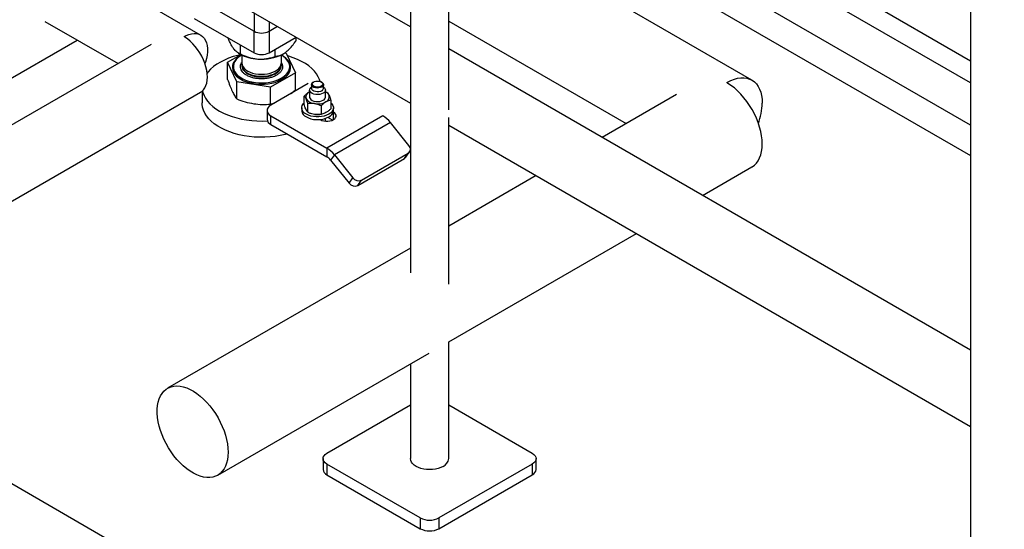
# Model space of a CAD drawing. Header units: millimetres. Extents: x 5 to 589, y 5 to 450.
# Tile 59 of 91: x 327 to 347, y 209 to 220. Entities that reach past the tile are written whole.
import ezdxf

# ---------------------------------------------------------------- set-up
doc = ezdxf.new("R2010")
doc.units = ezdxf.units.MM
doc.layers.add('TRAIT-FORT', color=4, linetype='Continuous', lineweight=25)

msp = doc.modelspace()

# ---------------------------------------------------------------- linework, layer by layer
at = {"layer": 'TRAIT-FORT', "color": 4, "linetype": 'Continuous', "lineweight": 25}
for p, q in [((271.39636, 242.43546), (354.6437, 194.3778)), ((335.23448, 229.30995), (335.23448, 214.61151)), ((336.01826, 217.94641), (336.01826, 229.30995)), ((335.23448, 219.6468), (324.55166, 225.81386)), ((336.01826, 225.1178), (346.70107, 218.95075)), ((346.70107, 218.49708), (336.01826, 224.66414)), ((324.55166, 224.25349), (335.23448, 218.08644)), ((346.70107, 217.63474), (336.01826, 223.8018)), ((330.93799, 219.4786), (324.55166, 223.16535)), ((336.01826, 223.17766), (346.70107, 217.0106)), ((346.70107, 222.69043), (346.70107, 204.18661)), ((342.22116, 218.55599), (336.01826, 222.13685)), ((330.8104, 220.26135), (332.0335, 219.55527)), ((332.0335, 219.93432), (332.0335, 219.55527)), ((327.7528, 219.75701), (329.24872, 218.89343)), ((330.8104, 219.81998), (332.0335, 219.11389)), ((332.33928, 219.7578), (332.33928, 219.55527)), ((336.01826, 219.76509), (339.65347, 217.66653)), ((332.0335, 219.11389), (332.0335, 219.55527)), ((332.33928, 219.55527), (332.51469, 219.65653)), ((332.33928, 219.55527), (332.33928, 219.11389)), ((321.4526, 215.35532), (328.41508, 219.37468)), ((329.92456, 219.28359), (323.63107, 215.65043)), ((332.33928, 219.11389), (332.89698, 219.43585)), ((332.8986, 219.37025), (332.8986, 219.43491)), ((331.49306, 218.92088), (331.76644, 219.0787)), ((331.71079, 219.11035), (331.74677, 219.08957)), ((331.75294, 219.09151), (331.75294, 219.27586)), ((332.46515, 219.03996), (332.46515, 219.18656)), ((332.62601, 219.08957), (332.63017, 219.09197)), ((332.65895, 219.11205), (332.69394, 219.10664)), ((332.69394, 219.10664), (332.87972, 218.70639)), ((346.70107, 213.02727), (336.01826, 219.19433)), ((331.67884, 218.52063), (331.49306, 218.92088)), ((331.49306, 218.57118), (331.49306, 218.92088)), ((331.78099, 219.07124), (331.78099, 218.90853)), ((332.5918, 218.90853), (332.5918, 219.07124)), ((332.59342, 218.91259), (332.60409, 218.8959)), ((331.60936, 218.83129), (331.60936, 218.82908)), ((331.78099, 218.86672), (331.78099, 218.85336)), ((332.87972, 218.70639), (332.37217, 218.41338)), ((332.5918, 218.85336), (332.5918, 218.86672)), ((332.76342, 218.82908), (332.76342, 218.83129)), ((332.87972, 218.35669), (332.87972, 218.70639)), ((331.67884, 218.17093), (331.67884, 218.52063)), ((332.37217, 218.41338), (331.67884, 218.52063)), ((333.14194, 218.48483), (332.3775, 218.04352)), ((333.25659, 218.518), (333.24704, 218.51249)), ((333.41906, 218.51249), (333.40951, 218.518)), ((324.30669, 214.4801), (330.93799, 218.30826)), ((330.97017, 218.33078), (330.97017, 218.08757)), ((332.37217, 218.06369), (332.37217, 218.41338)), ((332.79134, 218.28243), (332.87972, 218.35669)), ((333.16105, 218.30835), (333.17089, 218.31372)), ((333.16105, 218.30835), (333.17089, 218.31305)), ((333.17089, 218.3525), (333.17089, 218.20906)), ((333.21143, 218.46285), (333.21143, 218.38561)), ((333.45467, 218.38561), (333.45467, 218.46285)), ((333.49521, 218.20906), (333.49521, 218.3525)), ((332.37217, 218.06369), (332.46002, 218.09116)), ((333.06175, 218.05241), (333.06175, 218.22896)), ((333.13444, 217.89579), (333.13444, 218.07234)), ((333.60435, 218.14502), (333.60435, 217.96847)), ((340.68075, 218.25957), (339.15912, 217.38115)), ((332.29834, 217.9332), (332.29834, 217.75665)), ((333.00873, 217.98837), (333.00873, 217.9332)), ((333.40575, 218.03037), (333.40575, 217.85382)), ((333.65794, 217.9001), (333.6531, 217.9029)), ((333.65737, 217.9332), (333.65737, 217.98837)), ((333.65794, 217.74565), (333.65794, 217.9001)), ((332.3775, 217.64632), (332.3775, 217.82287)), ((332.3775, 217.82287), (333.52416, 217.16092)), ((333.37592, 217.85015), (333.38051, 217.85062)), ((333.38554, 217.74844), (333.39038, 217.74565)), ((333.49521, 217.71494), (333.49521, 217.77105)), ((334.67082, 217.82287), (333.52416, 217.16092)), ((333.63743, 217.73539), (333.54245, 217.79022)), ((334.82371, 217.68731), (333.67705, 217.02536)), ((335.202, 217.21672), (334.82371, 217.68731)), ((336.01826, 214.37456), (336.01826, 217.78981)), ((332.3775, 217.64632), (333.52416, 216.98437)), ((336.01826, 217.63397), (346.70107, 211.46691)), ((333.52416, 217.16092), (333.52416, 216.98437)), ((335.14056, 216.97509), (335.217, 217.08385)), ((333.67705, 217.02536), (333.6006, 216.91659)), ((333.6006, 216.91659), (333.97889, 216.446)), ((333.67705, 217.02536), (334.05534, 216.55477)), ((334.1572, 216.39822), (335.11275, 216.94985)), ((334.23364, 216.50699), (335.18919, 217.05861)), ((335.11275, 216.94985), (335.18919, 217.05861)), ((341.21334, 216.19527), (342.22116, 216.77708)), ((333.97889, 216.446), (334.05534, 216.55477)), ((334.1572, 216.39822), (334.23364, 216.50699)), ((337.80766, 216.60097), (336.01826, 215.56797)), ((336.01826, 213.19622), (339.86188, 215.41509)), ((335.23448, 215.1155), (330.26295, 212.2455)), ((336.01826, 210.80613), (336.01826, 213.19624)), ((331.28989, 210.46659), (335.61975, 212.96616)), ((335.23448, 212.74375), (335.23448, 210.80613)), ((333.52416, 210.91646), (335.23448, 211.9038)), ((336.01826, 211.9038), (337.72858, 210.91646)), ((333.445, 210.80613), (333.445, 210.58544)), ((335.43526, 209.59255), (333.52416, 210.69581)), ((333.52416, 210.69581), (333.52416, 210.47512)), ((337.72858, 210.69581), (335.81748, 209.59255)), ((337.72858, 210.69581), (337.72858, 210.47512)), ((337.80774, 210.58544), (337.80774, 210.80613)), ((333.52416, 210.47512), (335.43526, 209.37186)), ((335.81748, 209.37186), (337.72858, 210.47512)), ((335.43526, 209.59255), (335.43526, 209.37186)), ((335.81748, 209.59255), (335.81748, 209.37186))]:
    msp.add_line(p, q, dxfattribs=at)
at = {"layer": 'TRAIT-FORT', "color": 4, "linetype": 'Continuous', "lineweight": 25, "flags": 128}
for points in [[(330.60011, 219.44511), (330.6426, 219.46746), (330.69859, 219.49013), (330.75319, 219.50442), (330.80565, 219.51014), (330.85522, 219.5072), (330.90122, 219.49564), (330.94298, 219.47563), (330.97994, 219.44745), (331.01156, 219.41149), (331.03741, 219.36825), (331.05712, 219.31835), (331.07042, 219.26249), (331.07711, 219.20145), (331.07711, 219.13608), (331.07042, 219.0673), (331.05712, 218.99609), (331.03741, 218.92343), (331.02832, 218.89574)], [(331.07795, 218.61762), (331.0746, 218.68481), (331.06459, 218.75493), (331.04805, 218.82699), (331.02523, 218.89998), (330.99645, 218.97289), (330.9621, 219.04467), (330.92267, 219.11434), (330.87871, 219.1809), (330.83084, 219.24343), (330.77974, 219.30104), (330.72611, 219.35294), (330.67072, 219.39838), (330.61434, 219.43673), (330.60024, 219.44511)], [(331.76322, 219.07684), (331.70239, 219.06272), (331.60567, 219.0355), (331.5135, 219.00346), (331.42659, 218.96684), (331.34563, 218.92593), (331.27125, 218.88105), (331.20403, 218.83255), (331.14451, 218.78081), (331.09313, 218.72623), (331.07285, 218.70095)], [(331.76492, 219.05686), (331.75608, 219.05165), (331.70689, 219.01793), (331.66558, 218.98085), (331.63281, 218.94103), (331.60914, 218.89912), (331.59494, 218.8558), (331.59045, 218.81179), (331.59575, 218.76782), (331.61075, 218.72459)], [(331.78099, 219.06833), (331.74502, 219.04586), (331.70112, 219.01152), (331.66518, 218.97421), (331.6378, 218.93456), (331.61942, 218.89322), (331.61036, 218.85085), (331.61075, 218.80817), (331.6206, 218.76586), (331.63974, 218.72463), (331.66785, 218.68515), (331.70448, 218.64807), (331.74902, 218.614), (331.80074, 218.5835), (331.8588, 218.55706), (331.92223, 218.53513), (331.99, 218.51806), (332.061, 218.50614), (332.13405, 218.49955), (332.20797, 218.49841), (332.28153, 218.50273), (332.35352, 218.51246), (332.42278, 218.52741), (332.48815, 218.54736), (332.54857, 218.57196), (332.60304, 218.60083), (332.65067, 218.63348), (332.69067, 218.66938), (332.7224, 218.70793), (332.74532, 218.74851), (332.75907, 218.79046), (332.76341, 218.83307), (332.75828, 218.87565), (332.74376, 218.9175), (332.74376, 218.9175)], [(331.61075, 218.72459), (331.6352, 218.68283), (331.6687, 218.64321), (331.7107, 218.60639), (331.76051, 218.57298), (331.81732, 218.54351), (331.88018, 218.51849), (331.94808, 218.4983), (332.01988, 218.4833), (332.09442, 218.47372), (332.17047, 218.46972), (332.24678, 218.47137), (332.3221, 218.47864), (332.39519, 218.49141), (332.46486, 218.50947), (332.52995, 218.53252), (332.5894, 218.56019), (332.64223, 218.59202), (332.68758, 218.62749), (332.72469, 218.66602), (332.75297, 218.70697), (332.77195, 218.74967), (332.78131, 218.79342), (332.7809, 218.83751), (332.77073, 218.8812), (332.75096, 218.92378), (332.72193, 218.96456), (332.6841, 219.00285), (332.6381, 219.03804), (332.60786, 219.05686)], [(331.78099, 218.90853), (331.78119, 218.90106), (331.78792, 218.86544), (331.80398, 218.83083), (331.82901, 218.79804), (331.86241, 218.76784), (331.90341, 218.74094), (331.95104, 218.71797), (332.00419, 218.69946), (332.06161, 218.68585), (332.12195, 218.67747), (332.1838, 218.6745), (332.24572, 218.67701), (332.30624, 218.68495), (332.36395, 218.69813), (332.41751, 218.71625), (332.46564, 218.73887), (332.50723, 218.76546), (332.5413, 218.79541), (332.56705, 218.82801), (332.58388, 218.8625), (332.59139, 218.89807), (332.5918, 218.90853)], [(331.78261, 218.88762), (331.78238, 218.88613), (331.78198, 218.8503), (331.79107, 218.81485), (331.80942, 218.78062), (331.8366, 218.74841), (331.87198, 218.71897), (331.91474, 218.693), (331.96386, 218.6711), (332.01819, 218.65378), (332.07647, 218.64145), (332.13733, 218.63441), (332.19933, 218.6328), (332.26103, 218.63669), (332.32099, 218.64596), (332.37778, 218.66041), (332.43009, 218.67969), (332.47669, 218.70336), (332.51649, 218.73086), (332.54854, 218.76154), (332.57211, 218.79468), (332.58664, 218.82952), (332.59179, 218.86523), (332.59018, 218.88762)], [(333.38743, 218.52917), (333.37584, 218.56509), (333.34876, 218.6252), (333.31258, 218.6837), (333.26759, 218.74012), (333.21414, 218.79402), (333.15264, 218.84499), (333.08358, 218.89262), (333.0075, 218.93654), (332.925, 218.97641), (332.83671, 219.01191), (332.74333, 219.04277), (332.72052, 219.04938)], [(331.60936, 218.82908), (331.61075, 218.80596), (331.6206, 218.76366), (331.63974, 218.72243), (331.66785, 218.68295), (331.70448, 218.64587), (331.74902, 218.6118), (331.80074, 218.58129), (331.8588, 218.55486), (331.92223, 218.53293), (331.99, 218.51586), (332.061, 218.50393), (332.13405, 218.49734), (332.20797, 218.4962), (332.28153, 218.50053), (332.35352, 218.51025), (332.42278, 218.5252), (332.48815, 218.54515), (332.54857, 218.56976), (332.60304, 218.59862), (332.65067, 218.63127), (332.69067, 218.66717), (332.7224, 218.70573), (332.74532, 218.74631), (332.75907, 218.78825), (332.76342, 218.82908)], [(331.78099, 218.85336), (331.78119, 218.84588), (331.78148, 218.84179)], [(331.78148, 218.84179), (331.78792, 218.81027), (331.80398, 218.77566), (331.82901, 218.74287), (331.86241, 218.71267), (331.90341, 218.68577), (331.95104, 218.66279), (332.00419, 218.64429), (332.06161, 218.63068), (332.12195, 218.6223), (332.1838, 218.61932), (332.24572, 218.62184), (332.30624, 218.62978), (332.36395, 218.64296), (332.41751, 218.66108), (332.46564, 218.6837), (332.50723, 218.71029), (332.5413, 218.74024), (332.56705, 218.77284), (332.58388, 218.80733), (332.59139, 218.8429), (332.5918, 218.85336)], [(330.93799, 218.30826), (330.9621, 218.32433), (330.99645, 218.35646), (331.02523, 218.39612), (331.04805, 218.44277), (331.06459, 218.49575), (331.0746, 218.5543), (331.07795, 218.61762)], [(333.41905, 218.4132), (333.39134, 218.40123), (333.3589, 218.39424), (333.32437, 218.39282), (333.29055, 218.39706), (333.26016, 218.40664), (333.23569, 218.42077), (333.2191, 218.43831), (333.21174, 218.45784), (333.21421, 218.47777), (333.22631, 218.4965), (333.24704, 218.51249)], [(333.40949, 218.42975), (333.38357, 218.4187), (333.35315, 218.41256), (333.32095, 218.41186), (333.28982, 218.41668), (333.26253, 218.42658), (333.24151, 218.44068), (333.22863, 218.45773), (333.22502, 218.47622), (333.23101, 218.49449), (333.24607, 218.51094), (333.26885, 218.5241), (333.29734, 218.53279), (333.32901, 218.53625), (333.36103, 218.53416), (333.39057, 218.52673), (333.41499, 218.51459), (333.43214, 218.49884), (333.44048, 218.48087), (333.43927, 218.46228), (333.42863, 218.44472), (333.40949, 218.42975)], [(333.41906, 218.51249), (333.43041, 218.50492), (333.447, 218.48738), (333.45436, 218.46786), (333.45189, 218.44792), (333.43979, 218.4292), (333.41905, 218.4132)], [(342.43391, 217.2473), (342.43052, 217.33019), (342.42038, 217.41623), (342.40359, 217.5046), (342.3803, 217.59448), (342.35072, 217.68504), (342.31515, 217.77542), (342.2739, 217.86479), (342.22737, 217.95231), (342.17599, 218.03715), (342.12023, 218.11854), (342.06062, 218.19571), (341.99772, 218.26793), (341.9321, 218.33455), (341.8644, 218.39492), (341.79523, 218.44849), (341.72524, 218.49477), (341.70903, 218.50437)], [(341.70909, 218.50595), (341.72524, 218.51503), (341.79523, 218.54956), (341.8644, 218.57585), (341.9321, 218.59365), (341.99772, 218.60279), (342.06062, 218.60319), (342.12023, 218.59485), (342.17599, 218.57784), (342.22737, 218.55232), (342.2739, 218.51853), (342.31515, 218.47678), (342.35072, 218.42747), (342.3803, 218.37105), (342.40359, 218.30806), (342.42038, 218.23908), (342.43052, 218.16475), (342.43391, 218.08577)], [(330.97825, 218.33785), (330.98688, 218.30264), (331.00933, 218.24189), (331.04099, 218.18253), (331.08161, 218.12501), (331.13088, 218.06979), (331.18841, 218.01731), (331.25375, 217.96796), (331.3264, 217.92214)], [(333.44772, 218.28631), (333.4156, 218.27193), (333.37829, 218.26261), (333.33814, 218.25894), (333.29768, 218.26114), (333.25943, 218.26909), (333.22581, 218.28228), (333.19893, 218.29989), (333.18047, 218.32079), (333.17161, 218.34369), (333.17288, 218.36715), (333.18423, 218.38968), (333.20492, 218.40988), (333.21143, 218.41442)], [(333.41905, 218.33596), (333.39134, 218.32398), (333.3589, 218.317), (333.32437, 218.31558), (333.29055, 218.31982), (333.26016, 218.3294), (333.23569, 218.34353), (333.2191, 218.36107), (333.21174, 218.3806), (333.21143, 218.38561)], [(333.45467, 218.41442), (333.45469, 218.41441), (333.47754, 218.395), (333.49131, 218.37293), (333.49513, 218.34956), (333.48877, 218.32639), (333.47263, 218.30485), (333.44772, 218.28631)], [(332.7106, 217.45403), (332.6704, 217.44346), (332.56989, 217.42128), (332.46638, 217.40433), (332.36069, 217.39271), (332.25362, 217.38654), (332.14604, 217.38585), (332.03876, 217.39066), (331.93265, 217.40092), (331.82852, 217.41655), (331.72719, 217.43743), (331.62945, 217.46341), (331.53607, 217.49427), (331.44779, 217.52977), (331.36528, 217.56963), (331.2892, 217.61355), (331.22014, 217.66118), (331.15864, 217.71215), (331.10519, 217.76606), (331.0602, 217.82248), (331.02402, 217.88098), (330.99694, 217.94109), (330.97917, 218.00235), (330.97084, 218.06428), (330.97017, 218.08757)], [(333.60435, 218.09096), (333.62699, 218.0675), (333.64632, 218.03683), (333.65614, 218.00469), (333.65614, 217.97205), (333.64632, 217.93991), (333.62699, 217.90925), (333.59872, 217.88098), (333.56238, 217.85598), (333.51907, 217.835), (333.47012, 217.81868), (333.41699, 217.80752), (333.36132, 217.80186), (333.30478, 217.80186), (333.24911, 217.80752), (333.19598, 217.81868), (333.14703, 217.835), (333.10372, 217.85598), (333.06738, 217.88098), (333.03911, 217.90925), (333.01978, 217.93991), (333.00996, 217.97205), (333.00996, 218.00469), (333.01978, 218.03683), (333.03911, 218.0675), (333.06175, 218.09096)], [(333.17089, 218.20906), (333.17161, 218.20025), (333.18047, 218.17735), (333.19893, 218.15644), (333.22581, 218.13884), (333.25943, 218.12565), (333.29768, 218.1177), (333.33814, 218.11549), (333.37829, 218.11916), (333.4156, 218.12848), (333.44772, 218.14286)], [(331.3264, 217.92214), (331.40577, 217.8802), (331.49125, 217.84248), (331.58217, 217.80927), (331.67782, 217.78083), (331.77745, 217.75737), (331.88028, 217.7391), (331.98551, 217.72614), (332.09231, 217.7186), (332.19984, 217.71654), (332.30609, 217.7199)], [(332.3775, 218.04352), (332.34389, 218.01988), (332.31891, 217.99291), (332.30353, 217.96364), (332.29834, 217.9332), (332.30353, 217.90276), (332.31891, 217.87349), (332.34389, 217.84652), (332.3775, 217.82287)], [(333.00873, 217.9332), (333.00996, 217.91688), (333.01978, 217.88474), (333.03911, 217.85407), (333.06738, 217.82581), (333.10372, 217.80081), (333.14703, 217.77983), (333.19598, 217.76351), (333.24911, 217.75235), (333.30478, 217.74668), (333.36132, 217.74668), (333.41699, 217.75235), (333.47012, 217.76351), (333.51907, 217.77983), (333.56238, 217.80081), (333.59872, 217.82581), (333.62699, 217.85407), (333.64632, 217.88474), (333.65614, 217.91688), (333.65737, 217.9332)], [(333.39038, 217.74565), (333.42351, 217.7304), (333.46167, 217.71979), (333.50298, 217.71434), (333.54534, 217.71434), (333.58665, 217.71979), (333.62481, 217.7304), (333.65794, 217.74565), (333.68435, 217.76477), (333.70273, 217.7868), (333.71216, 217.81065), (333.71216, 217.8351), (333.70273, 217.85895), (333.68435, 217.88098), (333.65794, 217.9001)], [(342.22116, 216.77708), (342.22737, 216.78075), (342.2739, 216.81454), (342.31515, 216.85628), (342.35072, 216.9056), (342.3803, 216.96201), (342.40359, 217.025), (342.42038, 217.09399), (342.43052, 217.16832), (342.43391, 217.2473)], [(335.11275, 216.94985), (335.1298, 216.96259), (335.14056, 216.97509)], [(331.50264, 210.93681), (331.49925, 210.85783), (331.48911, 210.7835), (331.47231, 210.71451), (331.44902, 210.65152), (331.41945, 210.59511), (331.38388, 210.5458), (331.34263, 210.50405), (331.2961, 210.47026), (331.24471, 210.44474), (331.18896, 210.42773), (331.12935, 210.41938), (331.06644, 210.41978), (331.00083, 210.42893), (330.93313, 210.44673), (330.86395, 210.47301), (330.79397, 210.50755), (330.72382, 210.55), (330.65415, 210.59999), (330.58564, 210.65703), (330.5189, 210.72059), (330.45457, 210.79009), (330.39324, 210.86488), (330.33549, 210.94425), (330.28185, 211.02746), (330.23284, 211.11375), (330.1889, 211.20229), (330.15044, 211.29227), (330.11783, 211.38285), (330.09137, 211.47317), (330.0713, 211.56241), (330.05782, 211.64971), (330.05105, 211.73427), (330.05105, 211.81531), (330.05782, 211.89205), (330.0713, 211.96379), (330.09137, 212.02986), (330.11783, 212.08963), (330.15044, 212.14255), (330.1889, 212.18814), (330.23284, 212.22595), (330.28185, 212.25564), (330.33549, 212.27693), (330.39324, 212.28962), (330.45457, 212.2936), (330.5189, 212.28882), (330.58564, 212.27533), (330.65415, 212.25326), (330.72382, 212.22282), (330.79397, 212.18428), (330.86395, 212.138), (330.93313, 212.08443), (331.00083, 212.02406), (331.06644, 211.95745), (331.12935, 211.88522), (331.18896, 211.80805), (331.24471, 211.72666), (331.2961, 211.64182), (331.34263, 211.5543), (331.38388, 211.46493), (331.41945, 211.37455), (331.44902, 211.28399), (331.47231, 211.19411), (331.48911, 211.10574), (331.49925, 211.0197), (331.50264, 210.93681)], [(333.52416, 210.69581), (333.49055, 210.71945), (333.46557, 210.74642), (333.45019, 210.77569), (333.445, 210.80613), (333.45019, 210.83657), (333.46557, 210.86584), (333.49055, 210.89281), (333.52416, 210.91646)], [(337.72858, 210.91646), (337.76219, 210.89281), (337.78717, 210.86584), (337.80255, 210.83657), (337.80774, 210.80613), (337.80255, 210.77569), (337.78717, 210.74642), (337.76219, 210.71945), (337.72858, 210.69581)], [(335.90348, 210.64616), (335.85672, 210.6231), (335.80428, 210.60455), (335.74747, 210.59097), (335.68767, 210.58268), (335.62637, 210.5799), (335.56506, 210.58268), (335.50527, 210.59097), (335.44845, 210.60455), (335.39602, 210.6231), (335.34926, 210.64616), (335.30932, 210.67315), (335.27719, 210.70342), (335.25366, 210.73622), (335.2393, 210.77074), (335.23448, 210.80613)]]:
    msp.add_lwpolyline(points, dxfattribs=at)
at = {"layer": 'TRAIT-FORT', "color": 4, "linetype": 'Continuous', "lineweight": 25}
for centre, radius, start, end in [((332.18639, 219.85034), 0.33233, 242.609672, 297.390328), ((332.15036, 219.82572), 0.83952, 241.266275, 267.17963), ((332.18639, 219.40897), 0.33233, 242.609672, 297.390328), ((332.19249, 219.92245), 0.93895, 264.901684, 297.497648), ((332.41679, 218.74005), 0.37201, 28.489669, 61.938321), ((333.19892, 218.20834), 0.10694, 110.742075, 199.461002), ((333.39479, 218.39097), 0.06012, 293.795339, 354.88452), ((333.42904, 218.17027), 0.15798, 28.396031, 65.234754), ((333.28339, 218.29508), 0.22205, 213.438879, 266.566498), ((333.33346, 218.44139), 0.37339, 260.228903, 297.357175), ((333.41736, 218.21478), 0.07807, 292.886437, 355.793422), ((333.46718, 218.20977), 0.10694, 290.742075, 19.461002), ((341.12408, 218.10861), 1.31003, 340.275662, 359.000778), ((332.4336, 217.77014), 0.13593, 185.694799, 245.625342), ((333.33311, 218.26476), 0.41682, 261.304529, 275.894805), ((334.38002, 217.34093), 0.56288, 37.978735, 58.894101), ((333.23336, 216.67898), 0.56288, 37.978735, 58.894101), ((335.13073, 217.14292), 0.1026, 304.742049, 45.999641), ((333.37876, 216.7434), 0.28144, 37.978735, 58.894101), ((334.17402, 216.64108), 0.14675, 216.025685, 293.972043), ((334.09758, 216.53231), 0.14675, 216.025685, 293.972043), ((335.81934, 210.8277), 0.20009, 294.867315, 353.812544), ((333.58026, 210.59893), 0.13593, 185.694799, 245.625342), ((337.67248, 210.59893), 0.13593, 294.374658, 354.305201), ((335.62637, 209.96139), 0.41541, 242.609672, 297.390328), ((335.62637, 209.74071), 0.41541, 242.609672, 297.390328)]:
    msp.add_arc(centre, radius, start, end, dxfattribs=at)
for points, knots in [([(331.61356, 219.20391), (331.60144, 219.22162), (331.57694, 219.25741), (331.54134, 219.32392), (331.51399, 219.38042), (331.49914, 219.4153), (331.49514, 219.42468)], [0, 0, 0, 0, 0.296446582, 0.599079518, 0.892087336, 1, 1, 1, 1]), ([(332.68188, 219.12658), (332.68568, 219.12953), (332.71604, 219.15305), (332.77378, 219.20828), (332.84209, 219.29079), (332.88277, 219.34799), (332.8986, 219.37025)], [0, 0, 0, 0, 0.05039955, 0.40261353, 0.76758847, 1, 1, 1, 1]), ([(331.75294, 219.09151), (331.73385, 219.09921), (331.70493, 219.11085), (331.66352, 219.14497), (331.63617, 219.17398), (331.6194, 219.19618), (331.61356, 219.20391)], [0, 0, 0, 0, 0.432045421, 0.654349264, 0.87965336, 1, 1, 1, 1]), ([(331.75294, 219.09151), (331.80172, 219.06952), (331.87561, 219.03621), (331.9814, 219.00595), (332.05128, 218.99243), (332.09413, 218.98856), (332.10905, 218.98721)], [0, 0, 0, 0, 0.43204542, 0.65434926, 0.87965336, 1, 1, 1, 1]), ([(332.46515, 219.03996), (332.49055, 219.04347), (332.53722, 219.04991), (332.61033, 219.07765), (332.65782, 219.11012), (332.68188, 219.12658)], [0, 0, 0, 0, 0.3707742, 0.68118194, 1, 1, 1, 1]), ([(331.76869, 218.76668), (331.76315, 218.78161), (331.75172, 218.81237), (331.75535, 218.86062), (331.76468, 218.89561), (331.77816, 218.91259), (331.77951, 218.91429)], [0, 0, 0, 0, 0.30421604, 0.6266545, 0.96249799, 1, 1, 1, 1]), ([(332.60409, 218.8959), (332.60956, 218.88098), (332.62083, 218.85025), (332.61845, 218.80172), (332.59997, 218.75254), (332.56354, 218.70558), (332.5113, 218.66392), (332.44683, 218.62995), (332.37498, 218.60499), (332.29894, 218.58881), (332.21907, 218.58088), (332.13522, 218.58175), (332.04997, 218.59256), (331.96865, 218.61356), (331.89642, 218.64371), (331.83783, 218.68097), (331.79373, 218.72232), (331.77687, 218.75218), (331.76869, 218.76668)], [0, 0, 0, 0, 0.05825802, 0.12000566, 0.18432041, 0.25, 0.31567959, 0.37999434, 0.44174198, 0.5, 0.55825802, 0.62000566, 0.68432041, 0.75, 0.81567959, 0.87999434, 0.94174198, 1, 1, 1, 1]), ([(332.10905, 218.98721), (332.14001, 218.98609), (332.20259, 218.98382), (332.29368, 218.99473), (332.38175, 219.01334), (332.43727, 219.03106), (332.46515, 219.03996)], [0, 0, 0, 0, 0.24957791, 0.50436411, 0.75104693, 1, 1, 1, 1]), ([(331.49306, 218.57118), (331.50815, 218.52601), (331.53859, 218.43484), (331.57007, 218.36232), (331.58595, 218.32572)], [0, 0, 0, 0, 0.49545796, 1, 1, 1, 1]), ([(331.58595, 218.32572), (331.60151, 218.29448), (331.63299, 218.23128), (331.66344, 218.1912), (331.67884, 218.17093)], [0, 0, 0, 0, 0.49451073, 1, 1, 1, 1]), ([(333.06175, 218.22896), (333.07766, 218.24425), (333.10992, 218.27526), (333.14385, 218.29722), (333.16105, 218.30835)], [0, 0, 0, 0, 0.493244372, 1, 1, 1, 1]), ([(333.49521, 218.31649), (333.50029, 218.31473), (333.51268, 218.31044), (333.52461, 218.30491), (333.53166, 218.30164)], [0, 0, 0, 0, 0.40976627, 1, 1, 1, 1]), ([(333.53166, 218.30164), (333.53748, 218.2952), (333.54929, 218.28215), (333.56171, 218.25776), (333.56801, 218.2454)], [0, 0, 0, 0, 0.49324437, 1, 1, 1, 1]), ([(331.67884, 218.17093), (331.73514, 218.14955), (331.84877, 218.1064), (331.96624, 218.08352), (332.0255, 218.07198)], [0, 0, 0, 0, 0.49545796, 1, 1, 1, 1]), ([(332.0255, 218.07198), (332.08359, 218.06528), (332.20106, 218.05172), (332.31471, 218.05967), (332.37217, 218.06369)], [0, 0, 0, 0, 0.49451073, 1, 1, 1, 1]), ([(333.0981, 218.17271), (333.09297, 218.18292), (333.08257, 218.20358), (333.07051, 218.21962), (333.06364, 218.22693), (333.06175, 218.22896)], [0, 0, 0, 0, 0.413688, 0.83802774, 1, 1, 1, 1]), ([(333.13444, 218.07234), (333.12862, 218.09099), (333.11681, 218.12882), (333.10439, 218.15795), (333.0981, 218.17271)], [0, 0, 0, 0, 0.49324437, 1, 1, 1, 1]), ([(333.27009, 218.07342), (333.25095, 218.07553), (333.21217, 218.07981), (333.16714, 218.07681), (333.14152, 218.07331), (333.13444, 218.07234)], [0, 0, 0, 0, 0.413688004, 0.838027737, 1, 1, 1, 1]), ([(333.40575, 218.03037), (333.38401, 218.03984), (333.33995, 218.05904), (333.29359, 218.06859), (333.27009, 218.07342)], [0, 0, 0, 0, 0.49324437, 1, 1, 1, 1]), ([(333.50505, 218.10977), (333.49103, 218.10082), (333.46264, 218.08271), (333.42968, 218.05373), (333.41093, 218.03543), (333.40575, 218.03037)], [0, 0, 0, 0, 0.413688, 0.83802774, 1, 1, 1, 1]), ([(333.60435, 218.14502), (333.58844, 218.14195), (333.55618, 218.13571), (333.52225, 218.11849), (333.50505, 218.10977)], [0, 0, 0, 0, 0.493244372, 1, 1, 1, 1]), ([(333.56801, 218.2454), (333.57313, 218.2335), (333.58353, 218.20939), (333.59559, 218.17344), (333.60246, 218.15117), (333.60435, 218.14502)], [0, 0, 0, 0, 0.413688, 0.83802774, 1, 1, 1, 1]), ([(333.0981, 217.95203), (333.09297, 217.96393), (333.08257, 217.98804), (333.07051, 218.02399), (333.06364, 218.04626), (333.06175, 218.05241)], [0, 0, 0, 0, 0.41368801, 0.83802774, 1, 1, 1, 1]), ([(333.13444, 217.89579), (333.12862, 217.90222), (333.11681, 217.91528), (333.10439, 217.93967), (333.0981, 217.95203)], [0, 0, 0, 0, 0.49324437, 1, 1, 1, 1]), ([(333.27009, 217.85273), (333.25095, 217.85655), (333.21217, 217.86427), (333.16714, 217.88119), (333.14152, 217.89263), (333.13444, 217.89579)], [0, 0, 0, 0, 0.41368801, 0.83802774, 1, 1, 1, 1]), ([(333.50505, 217.88908), (333.49103, 217.88184), (333.46264, 217.86717), (333.42968, 217.8581), (333.41093, 217.85475), (333.40575, 217.85382)], [0, 0, 0, 0, 0.413688, 0.83802774, 1, 1, 1, 1]), ([(333.60435, 217.96847), (333.58844, 217.95318), (333.55618, 217.92217), (333.52225, 217.90021), (333.50505, 217.88908)], [0, 0, 0, 0, 0.49324437, 1, 1, 1, 1]), ([(333.40575, 217.85382), (333.38401, 217.85107), (333.33995, 217.8455), (333.29359, 217.8503), (333.27009, 217.85273)], [0, 0, 0, 0, 0.49324437, 1, 1, 1, 1])]:
    msp.add_open_spline(points, degree=3, knots=knots, dxfattribs=at)

doc.saveas('drawing.dxf')
